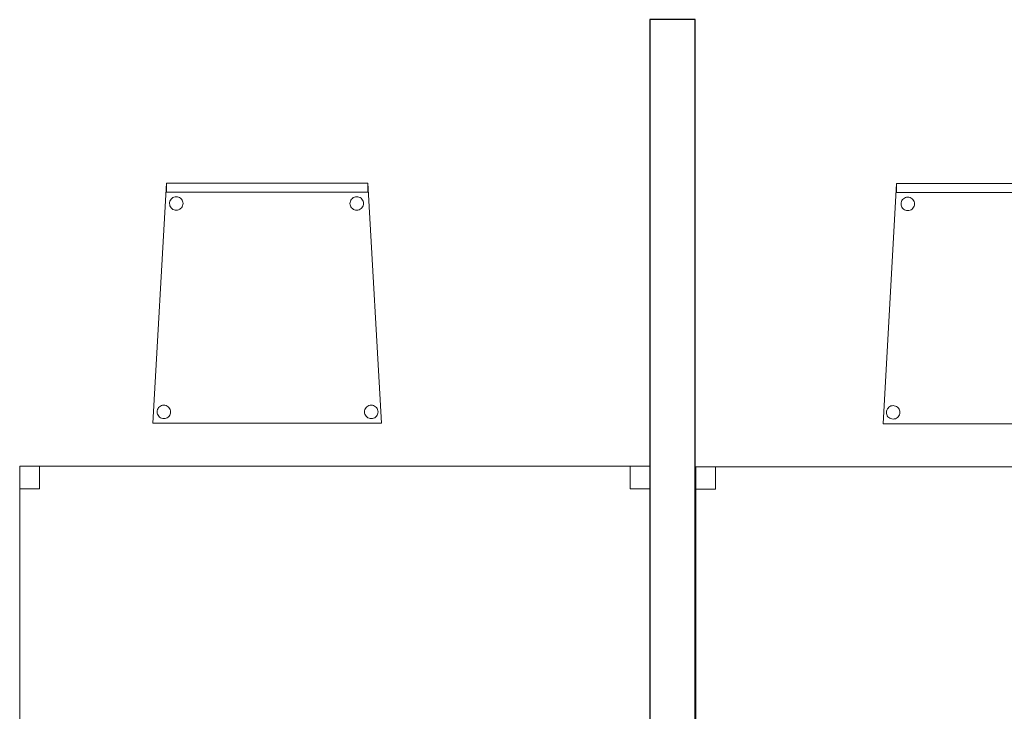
# Model space of a CAD drawing. Header units: metres. Extents: x 391.1 to 427.5, y 12.7 to 28.4.
# Tile 126 of 140: x 417.1 to 419.3, y 14.4 to 15.9. Entities that reach past the tile are written whole.
import ezdxf

# ---------------------------------------------------------------- set-up
doc = ezdxf.new("R2010")
doc.units = ezdxf.units.M
for name, color, linetype, lineweight in [('02_MOBILIARIO', 7, 'Continuous', 18), ('A-DETL-____-MBND', 7, 'Continuous', 18), ('A-WALL-____-MCUT', 7, 'Continuous', 25), ('A-WALL-____-OTLN', 7, 'Continuous', 25)]:
    doc.layers.add(name, color=color, linetype=linetype, lineweight=lineweight)

# ---------------------------------------------------------------- blocks, each defined once
blk = doc.blocks.new('Family - Taula 140X80_P1-154858-04_CLI_AIGUA_P1')
at = {"layer": 'A-DETL-____-MBND', "color": 253, "true_color": 0xaaaaaa}
for p, q in [((0, 0.7501), (0, 0.8001)), ((0, 0.8001), (0.0437, 0.8001)), ((0.0437, 0.8001), (0, 0.8001)), ((0, 0.8001), (0, 0.7501)), ((0, 0), (0, 0.8001)), ((0, 0.8001), (1.3973, 0.8001)), ((1.3973, 0.8001), (0, 0.8001)), ((0, 0.8001), (0, 0)), ((0.0437, 0.8001), (0.0437, 0.7501)), ((0.0437, 0.7501), (0.0437, 0.8001)), ((1.3536, 0.7501), (1.3536, 0.8001)), ((1.3536, 0.8001), (1.3973, 0.8001)), ((1.3973, 0.8001), (1.3536, 0.8001)), ((1.3536, 0.8001), (1.3536, 0.7501)), ((1.3973, 0.8001), (1.3973, 0.7501)), ((1.3973, 0.7501), (1.3973, 0.8001)), ((1.3973, 0.8001), (1.3973, 0)), ((1.3973, 0), (1.3973, 0.8001)), ((0.0437, 0.7501), (0, 0.7501)), ((0, 0.7501), (0.0437, 0.7501)), ((1.3973, 0.7501), (1.3536, 0.7501)), ((1.3536, 0.7501), (1.3973, 0.7501)), ((0, 0), (0, 0.05)), ((0, 0.05), (0.0437, 0.05)), ((0.0437, 0.05), (0, 0.05)), ((0, 0.05), (0, 0)), ((0.0437, 0.05), (0.0437, 0)), ((0.0437, 0), (0.0437, 0.05)), ((1.3536, 0), (1.3536, 0.05)), ((1.3536, 0.05), (1.3973, 0.05)), ((1.3973, 0.05), (1.3536, 0.05)), ((1.3536, 0.05), (1.3536, 0)), ((1.3973, 0.05), (1.3973, 0)), ((1.3973, 0), (1.3973, 0.05)), ((0.0437, 0), (0, 0)), ((0, 0), (0.0437, 0)), ((1.3973, 0), (0, 0)), ((0, 0), (1.3973, 0)), ((1.3973, 0), (1.3536, 0)), ((1.3536, 0), (1.3973, 0))]:
    blk.add_line(p, q, dxfattribs=at)
blk = doc.blocks.new('Family - Cadira confient_P1-154928-04_CLI_AIGUA_P1')
at = {"layer": 'A-DETL-____-MBND', "color": 253, "true_color": 0xaaaaaa}
for p, q in [((0, 0), (0.03, 0.5326)), ((0.03, 0.5326), (0, 0)), ((0.03, 0.5126), (0.03, 0.5326)), ((0.03, 0.5326), (0.4765, 0.5326)), ((0.4765, 0.5326), (0.03, 0.5326)), ((0.03, 0.5326), (0.03, 0.5126)), ((0.03, 0.5326), (0.4765, 0.5326)), ((0.4765, 0.5326), (0.03, 0.5326)), ((0.4765, 0.5326), (0.4765, 0.5126)), ((0.4765, 0.5126), (0.4765, 0.5326)), ((0.4765, 0.5326), (0.5065, 0)), ((0.5065, 0), (0.4765, 0.5326)), ((0.4765, 0.5126), (0.03, 0.5126)), ((0.03, 0.5126), (0.4765, 0.5126)), ((0.0496, 0.5016), (0.0521, 0.5022)), ((0.0521, 0.5022), (0.0496, 0.5016)), ((0.0521, 0.5022), (0.0547, 0.5024)), ((0.0547, 0.5024), (0.0521, 0.5022)), ((0.0547, 0.5024), (0.0573, 0.5022)), ((0.0573, 0.5022), (0.0547, 0.5024)), ((0.0573, 0.5022), (0.0598, 0.5015)), ((0.0598, 0.5015), (0.0573, 0.5022)), ((0.4496, 0.5016), (0.4521, 0.5022)), ((0.4521, 0.5022), (0.4496, 0.5016)), ((0.4521, 0.5022), (0.4547, 0.5024)), ((0.4547, 0.5024), (0.4521, 0.5022)), ((0.4547, 0.5024), (0.4573, 0.5022)), ((0.4573, 0.5022), (0.4547, 0.5024)), ((0.4573, 0.5022), (0.4598, 0.5015)), ((0.4598, 0.5015), (0.4573, 0.5022)), ((0.0397, 0.4876), (0.04, 0.4902)), ((0.04, 0.4902), (0.0397, 0.4876)), ((0.0399, 0.485), (0.0397, 0.4876)), ((0.0397, 0.4876), (0.0399, 0.485)), ((0.0406, 0.4825), (0.0399, 0.485)), ((0.0399, 0.485), (0.0406, 0.4825)), ((0.04, 0.4902), (0.0406, 0.4927)), ((0.0406, 0.4927), (0.04, 0.4902)), ((0.0406, 0.4927), (0.0417, 0.495)), ((0.0417, 0.495), (0.0406, 0.4927)), ((0.0417, 0.4801), (0.0406, 0.4825)), ((0.0406, 0.4825), (0.0417, 0.4801)), ((0.0417, 0.495), (0.0432, 0.4972)), ((0.0432, 0.4972), (0.0417, 0.495)), ((0.0432, 0.4972), (0.0451, 0.499)), ((0.0451, 0.499), (0.0432, 0.4972)), ((0.0451, 0.499), (0.0472, 0.5005)), ((0.0472, 0.5005), (0.0451, 0.499)), ((0.0472, 0.5005), (0.0496, 0.5016)), ((0.0496, 0.5016), (0.0472, 0.5005)), ((0.0598, 0.5015), (0.0622, 0.5004)), ((0.0622, 0.5004), (0.0598, 0.5015)), ((0.0622, 0.5004), (0.0643, 0.4989)), ((0.0643, 0.4989), (0.0622, 0.5004)), ((0.0643, 0.4989), (0.0661, 0.4971)), ((0.0661, 0.4971), (0.0643, 0.4989)), ((0.0661, 0.4971), (0.0676, 0.4949)), ((0.0676, 0.4949), (0.0661, 0.4971)), ((0.0676, 0.4949), (0.0687, 0.4926)), ((0.0687, 0.4926), (0.0676, 0.4949)), ((0.0687, 0.4823), (0.0676, 0.48)), ((0.0676, 0.48), (0.0687, 0.4823)), ((0.0687, 0.4926), (0.0694, 0.49)), ((0.0694, 0.49), (0.0687, 0.4926)), ((0.0694, 0.4848), (0.0687, 0.4823)), ((0.0687, 0.4823), (0.0694, 0.4848)), ((0.0694, 0.49), (0.0696, 0.4874)), ((0.0696, 0.4874), (0.0694, 0.49)), ((0.0696, 0.4874), (0.0694, 0.4848)), ((0.0694, 0.4848), (0.0696, 0.4874)), ((0.4397, 0.4876), (0.44, 0.4902)), ((0.44, 0.4902), (0.4397, 0.4876)), ((0.4399, 0.485), (0.4397, 0.4876)), ((0.4397, 0.4876), (0.4399, 0.485)), ((0.4406, 0.4825), (0.4399, 0.485)), ((0.4399, 0.485), (0.4406, 0.4825)), ((0.44, 0.4902), (0.4406, 0.4927)), ((0.4406, 0.4927), (0.44, 0.4902)), ((0.4406, 0.4927), (0.4417, 0.495)), ((0.4417, 0.495), (0.4406, 0.4927)), ((0.4417, 0.4801), (0.4406, 0.4825)), ((0.4406, 0.4825), (0.4417, 0.4801)), ((0.4417, 0.495), (0.4432, 0.4972)), ((0.4432, 0.4972), (0.4417, 0.495)), ((0.4432, 0.4972), (0.4451, 0.499)), ((0.4451, 0.499), (0.4432, 0.4972)), ((0.4451, 0.499), (0.4472, 0.5005)), ((0.4472, 0.5005), (0.4451, 0.499)), ((0.4472, 0.5005), (0.4496, 0.5016)), ((0.4496, 0.5016), (0.4472, 0.5005)), ((0.4598, 0.5015), (0.4622, 0.5004)), ((0.4622, 0.5004), (0.4598, 0.5015)), ((0.4622, 0.5004), (0.4643, 0.4989)), ((0.4643, 0.4989), (0.4622, 0.5004)), ((0.4643, 0.4989), (0.4661, 0.4971)), ((0.4661, 0.4971), (0.4643, 0.4989)), ((0.4661, 0.4971), (0.4676, 0.4949)), ((0.4676, 0.4949), (0.4661, 0.4971)), ((0.4676, 0.4949), (0.4687, 0.4926)), ((0.4687, 0.4926), (0.4676, 0.4949)), ((0.4687, 0.4823), (0.4676, 0.48)), ((0.4676, 0.48), (0.4687, 0.4823)), ((0.4687, 0.4926), (0.4694, 0.49)), ((0.4694, 0.49), (0.4687, 0.4926)), ((0.4694, 0.4848), (0.4687, 0.4823)), ((0.4687, 0.4823), (0.4694, 0.4848)), ((0.4694, 0.49), (0.4696, 0.4874)), ((0.4696, 0.4874), (0.4694, 0.49)), ((0.4696, 0.4874), (0.4694, 0.4848)), ((0.4694, 0.4848), (0.4696, 0.4874)), ((0.0432, 0.478), (0.0417, 0.4801)), ((0.0417, 0.4801), (0.0432, 0.478)), ((0.045, 0.4761), (0.0432, 0.478)), ((0.0432, 0.478), (0.045, 0.4761)), ((0.0471, 0.4746), (0.045, 0.4761)), ((0.045, 0.4761), (0.0471, 0.4746)), ((0.0495, 0.4735), (0.0471, 0.4746)), ((0.0471, 0.4746), (0.0495, 0.4735)), ((0.052, 0.4728), (0.0495, 0.4735)), ((0.0495, 0.4735), (0.052, 0.4728)), ((0.0546, 0.4726), (0.052, 0.4728)), ((0.052, 0.4728), (0.0546, 0.4726)), ((0.0572, 0.4728), (0.0546, 0.4726)), ((0.0546, 0.4726), (0.0572, 0.4728)), ((0.0597, 0.4734), (0.0572, 0.4728)), ((0.0572, 0.4728), (0.0597, 0.4734)), ((0.0621, 0.4745), (0.0597, 0.4734)), ((0.0597, 0.4734), (0.0621, 0.4745)), ((0.0642, 0.476), (0.0621, 0.4745)), ((0.0621, 0.4745), (0.0642, 0.476)), ((0.0661, 0.4779), (0.0642, 0.476)), ((0.0642, 0.476), (0.0661, 0.4779)), ((0.0676, 0.48), (0.0661, 0.4779)), ((0.0661, 0.4779), (0.0676, 0.48)), ((0.4432, 0.478), (0.4417, 0.4801)), ((0.4417, 0.4801), (0.4432, 0.478)), ((0.445, 0.4761), (0.4432, 0.478)), ((0.4432, 0.478), (0.445, 0.4761)), ((0.4471, 0.4746), (0.445, 0.4761)), ((0.445, 0.4761), (0.4471, 0.4746)), ((0.4495, 0.4735), (0.4471, 0.4746)), ((0.4471, 0.4746), (0.4495, 0.4735)), ((0.452, 0.4728), (0.4495, 0.4735)), ((0.4495, 0.4735), (0.452, 0.4728)), ((0.4546, 0.4726), (0.452, 0.4728)), ((0.452, 0.4728), (0.4546, 0.4726)), ((0.4572, 0.4728), (0.4546, 0.4726)), ((0.4546, 0.4726), (0.4572, 0.4728)), ((0.4597, 0.4734), (0.4572, 0.4728)), ((0.4572, 0.4728), (0.4597, 0.4734)), ((0.4621, 0.4745), (0.4597, 0.4734)), ((0.4597, 0.4734), (0.4621, 0.4745)), ((0.4642, 0.476), (0.4621, 0.4745)), ((0.4621, 0.4745), (0.4642, 0.476)), ((0.4661, 0.4779), (0.4642, 0.476)), ((0.4642, 0.476), (0.4661, 0.4779)), ((0.4676, 0.48), (0.4661, 0.4779)), ((0.4661, 0.4779), (0.4676, 0.48)), ((0.0074, 0.0252), (0.0076, 0.0278)), ((0.0076, 0.0278), (0.0074, 0.0252)), ((0.0076, 0.0226), (0.0074, 0.0252)), ((0.0074, 0.0252), (0.0076, 0.0226)), ((0.0076, 0.0278), (0.0083, 0.0303)), ((0.0083, 0.0303), (0.0076, 0.0278)), ((0.0082, 0.02), (0.0076, 0.0226)), ((0.0076, 0.0226), (0.0082, 0.02)), ((0.0083, 0.0303), (0.0094, 0.0326)), ((0.0094, 0.0326), (0.0083, 0.0303)), ((0.0094, 0.0326), (0.0109, 0.0347)), ((0.0109, 0.0347), (0.0094, 0.0326)), ((0.0109, 0.0347), (0.0127, 0.0366)), ((0.0127, 0.0366), (0.0109, 0.0347)), ((0.0127, 0.0366), (0.0149, 0.0381)), ((0.0149, 0.0381), (0.0127, 0.0366)), ((0.0149, 0.0381), (0.0172, 0.0392)), ((0.0172, 0.0392), (0.0149, 0.0381)), ((0.0172, 0.0392), (0.0198, 0.0398)), ((0.0198, 0.0398), (0.0172, 0.0392)), ((0.0198, 0.0398), (0.0224, 0.04)), ((0.0224, 0.04), (0.0198, 0.0398)), ((0.0224, 0.04), (0.0249, 0.0398)), ((0.0249, 0.0398), (0.0224, 0.04)), ((0.0249, 0.0398), (0.0275, 0.0391)), ((0.0275, 0.0391), (0.0249, 0.0398)), ((0.0275, 0.0391), (0.0298, 0.038)), ((0.0298, 0.038), (0.0275, 0.0391)), ((0.0298, 0.038), (0.0319, 0.0365)), ((0.0319, 0.0365), (0.0298, 0.038)), ((0.0319, 0.0365), (0.0338, 0.0346)), ((0.0338, 0.0346), (0.0319, 0.0365)), ((0.0338, 0.0346), (0.0353, 0.0325)), ((0.0353, 0.0325), (0.0338, 0.0346)), ((0.0353, 0.0325), (0.0363, 0.0301)), ((0.0363, 0.0301), (0.0353, 0.0325)), ((0.0363, 0.0301), (0.037, 0.0276)), ((0.037, 0.0276), (0.0363, 0.0301)), ((0.037, 0.0224), (0.0363, 0.0199)), ((0.0363, 0.0199), (0.037, 0.0224)), ((0.037, 0.0276), (0.0372, 0.025)), ((0.0372, 0.025), (0.037, 0.0276)), ((0.0372, 0.025), (0.037, 0.0224)), ((0.037, 0.0224), (0.0372, 0.025)), ((0.4674, 0.0252), (0.4676, 0.0278)), ((0.4676, 0.0278), (0.4674, 0.0252)), ((0.4676, 0.0226), (0.4674, 0.0252)), ((0.4674, 0.0252), (0.4676, 0.0226)), ((0.4676, 0.0278), (0.4683, 0.0303)), ((0.4683, 0.0303), (0.4676, 0.0278)), ((0.4682, 0.02), (0.4676, 0.0226)), ((0.4676, 0.0226), (0.4682, 0.02)), ((0.4683, 0.0303), (0.4694, 0.0326)), ((0.4694, 0.0326), (0.4683, 0.0303)), ((0.4694, 0.0326), (0.4709, 0.0347)), ((0.4709, 0.0347), (0.4694, 0.0326)), ((0.4709, 0.0347), (0.4727, 0.0366)), ((0.4727, 0.0366), (0.4709, 0.0347)), ((0.4727, 0.0366), (0.4749, 0.0381)), ((0.4749, 0.0381), (0.4727, 0.0366)), ((0.4749, 0.0381), (0.4772, 0.0392)), ((0.4772, 0.0392), (0.4749, 0.0381)), ((0.4772, 0.0392), (0.4798, 0.0398)), ((0.4798, 0.0398), (0.4772, 0.0392)), ((0.4798, 0.0398), (0.4824, 0.04)), ((0.4824, 0.04), (0.4798, 0.0398)), ((0.4824, 0.04), (0.4849, 0.0398)), ((0.4849, 0.0398), (0.4824, 0.04)), ((0.4849, 0.0398), (0.4875, 0.0391)), ((0.4875, 0.0391), (0.4849, 0.0398)), ((0.4875, 0.0391), (0.4898, 0.038)), ((0.4898, 0.038), (0.4875, 0.0391)), ((0.4898, 0.038), (0.4919, 0.0365)), ((0.4919, 0.0365), (0.4898, 0.038)), ((0.4919, 0.0365), (0.4938, 0.0346)), ((0.4938, 0.0346), (0.4919, 0.0365)), ((0.4938, 0.0346), (0.4953, 0.0325)), ((0.4953, 0.0325), (0.4938, 0.0346)), ((0.4953, 0.0325), (0.4963, 0.0301)), ((0.4963, 0.0301), (0.4953, 0.0325)), ((0.4963, 0.0301), (0.497, 0.0276)), ((0.497, 0.0276), (0.4963, 0.0301)), ((0.497, 0.0224), (0.4963, 0.0199)), ((0.4963, 0.0199), (0.497, 0.0224)), ((0.497, 0.0276), (0.4972, 0.025)), ((0.4972, 0.025), (0.497, 0.0276)), ((0.4972, 0.025), (0.497, 0.0224)), ((0.497, 0.0224), (0.4972, 0.025)), ((0.5065, 0), (0, 0)), ((0, 0), (0.5065, 0)), ((0.0093, 0.0177), (0.0082, 0.02)), ((0.0082, 0.02), (0.0093, 0.0177)), ((0.0108, 0.0155), (0.0093, 0.0177)), ((0.0093, 0.0177), (0.0108, 0.0155)), ((0.0126, 0.0137), (0.0108, 0.0155)), ((0.0108, 0.0155), (0.0126, 0.0137)), ((0.0148, 0.0122), (0.0126, 0.0137)), ((0.0126, 0.0137), (0.0148, 0.0122)), ((0.0171, 0.0111), (0.0148, 0.0122)), ((0.0148, 0.0122), (0.0171, 0.0111)), ((0.0196, 0.0104), (0.0171, 0.0111)), ((0.0171, 0.0111), (0.0196, 0.0104)), ((0.0222, 0.0102), (0.0196, 0.0104)), ((0.0196, 0.0104), (0.0222, 0.0102)), ((0.0248, 0.0104), (0.0222, 0.0102)), ((0.0222, 0.0102), (0.0248, 0.0104)), ((0.0273, 0.011), (0.0248, 0.0104)), ((0.0248, 0.0104), (0.0273, 0.011)), ((0.0297, 0.0121), (0.0273, 0.011)), ((0.0273, 0.011), (0.0297, 0.0121)), ((0.0318, 0.0136), (0.0297, 0.0121)), ((0.0297, 0.0121), (0.0318, 0.0136)), ((0.0337, 0.0154), (0.0318, 0.0136)), ((0.0318, 0.0136), (0.0337, 0.0154)), ((0.0352, 0.0176), (0.0337, 0.0154)), ((0.0337, 0.0154), (0.0352, 0.0176)), ((0.0363, 0.0199), (0.0352, 0.0176)), ((0.0352, 0.0176), (0.0363, 0.0199)), ((0.4693, 0.0177), (0.4682, 0.02)), ((0.4682, 0.02), (0.4693, 0.0177)), ((0.4708, 0.0155), (0.4693, 0.0177)), ((0.4693, 0.0177), (0.4708, 0.0155)), ((0.4726, 0.0137), (0.4708, 0.0155)), ((0.4708, 0.0155), (0.4726, 0.0137)), ((0.4748, 0.0122), (0.4726, 0.0137)), ((0.4726, 0.0137), (0.4748, 0.0122)), ((0.4771, 0.0111), (0.4748, 0.0122)), ((0.4748, 0.0122), (0.4771, 0.0111)), ((0.4796, 0.0104), (0.4771, 0.0111)), ((0.4771, 0.0111), (0.4796, 0.0104)), ((0.4822, 0.0102), (0.4796, 0.0104)), ((0.4796, 0.0104), (0.4822, 0.0102)), ((0.4848, 0.0104), (0.4822, 0.0102)), ((0.4822, 0.0102), (0.4848, 0.0104)), ((0.4873, 0.011), (0.4848, 0.0104)), ((0.4848, 0.0104), (0.4873, 0.011)), ((0.4897, 0.0121), (0.4873, 0.011)), ((0.4873, 0.011), (0.4897, 0.0121)), ((0.4918, 0.0136), (0.4897, 0.0121)), ((0.4897, 0.0121), (0.4918, 0.0136)), ((0.4937, 0.0154), (0.4918, 0.0136)), ((0.4918, 0.0136), (0.4937, 0.0154)), ((0.4952, 0.0176), (0.4937, 0.0154)), ((0.4937, 0.0154), (0.4952, 0.0176)), ((0.4963, 0.0199), (0.4952, 0.0176)), ((0.4952, 0.0176), (0.4963, 0.0199))]:
    blk.add_line(p, q, dxfattribs=at)
blk = doc.blocks.new('Family - Taula 140X80_P1-155022-04_CLI_AIGUA_P1')
at = {"layer": 'A-DETL-____-MBND', "color": 253, "true_color": 0xaaaaaa}
for p, q in [((0, 0.7501), (0, 0.8001)), ((0, 0.8001), (0.0437, 0.8001)), ((0.0437, 0.8001), (0, 0.8001)), ((0, 0.8001), (0, 0.7501)), ((0, 0), (0, 0.8001)), ((0, 0.8001), (1.3973, 0.8001)), ((1.3973, 0.8001), (0, 0.8001)), ((0, 0.8001), (0, 0)), ((0.0437, 0.8001), (0.0437, 0.7501)), ((0.0437, 0.7501), (0.0437, 0.8001)), ((1.3536, 0.7501), (1.3536, 0.8001)), ((1.3536, 0.8001), (1.3973, 0.8001)), ((1.3973, 0.8001), (1.3536, 0.8001)), ((1.3536, 0.8001), (1.3536, 0.7501)), ((1.3973, 0.8001), (1.3973, 0.7501)), ((1.3973, 0.7501), (1.3973, 0.8001)), ((1.3973, 0.8001), (1.3973, 0)), ((1.3973, 0), (1.3973, 0.8001)), ((0.0437, 0.7501), (0, 0.7501)), ((0, 0.7501), (0.0437, 0.7501)), ((1.3973, 0.7501), (1.3536, 0.7501)), ((1.3536, 0.7501), (1.3973, 0.7501)), ((0, 0), (0, 0.05)), ((0, 0.05), (0.0437, 0.05)), ((0.0437, 0.05), (0, 0.05)), ((0, 0.05), (0, 0)), ((0.0437, 0.05), (0.0437, 0)), ((0.0437, 0), (0.0437, 0.05)), ((1.3536, 0), (1.3536, 0.05)), ((1.3536, 0.05), (1.3973, 0.05)), ((1.3973, 0.05), (1.3536, 0.05)), ((1.3536, 0.05), (1.3536, 0)), ((1.3973, 0.05), (1.3973, 0)), ((1.3973, 0), (1.3973, 0.05)), ((0.0437, 0), (0, 0)), ((0, 0), (0.0437, 0)), ((1.3973, 0), (0, 0)), ((0, 0), (1.3973, 0)), ((1.3973, 0), (1.3536, 0)), ((1.3536, 0), (1.3973, 0))]:
    blk.add_line(p, q, dxfattribs=at)
blk = doc.blocks.new('Family - Cadira confient_P1-155118-04_CLI_AIGUA_P1')
at = {"layer": 'A-DETL-____-MBND', "color": 253, "true_color": 0xaaaaaa}
for p, q in [((0, 0), (0.03, 0.5326)), ((0.03, 0.5326), (0, 0)), ((0.03, 0.5126), (0.03, 0.5326)), ((0.03, 0.5326), (0.4765, 0.5326)), ((0.03, 0.5326), (0.03, 0.5126)), ((0.4765, 0.5326), (0.03, 0.5326)), ((0.03, 0.5326), (0.4765, 0.5326)), ((0.4765, 0.5326), (0.03, 0.5326)), ((0.4765, 0.5326), (0.4765, 0.5126)), ((0.4765, 0.5126), (0.4765, 0.5326)), ((0.4765, 0.5326), (0.5065, 0)), ((0.5065, 0), (0.4765, 0.5326)), ((0.4765, 0.5126), (0.03, 0.5126)), ((0.03, 0.5126), (0.4765, 0.5126)), ((0.0467, 0.5015), (0.0492, 0.5022)), ((0.0492, 0.5022), (0.0467, 0.5015)), ((0.0492, 0.5022), (0.0518, 0.5024)), ((0.0518, 0.5024), (0.0492, 0.5022)), ((0.0518, 0.5024), (0.0544, 0.5022)), ((0.0544, 0.5022), (0.0518, 0.5024)), ((0.0544, 0.5022), (0.0569, 0.5016)), ((0.0569, 0.5016), (0.0544, 0.5022)), ((0.4467, 0.5015), (0.4492, 0.5022)), ((0.4492, 0.5022), (0.4467, 0.5015)), ((0.4492, 0.5022), (0.4518, 0.5024)), ((0.4518, 0.5024), (0.4492, 0.5022)), ((0.4518, 0.5024), (0.4544, 0.5022)), ((0.4544, 0.5022), (0.4518, 0.5024)), ((0.4544, 0.5022), (0.4569, 0.5016)), ((0.4569, 0.5016), (0.4544, 0.5022)), ((0.0369, 0.4874), (0.0371, 0.49)), ((0.0371, 0.49), (0.0369, 0.4874)), ((0.0372, 0.4848), (0.0369, 0.4874)), ((0.0369, 0.4874), (0.0372, 0.4848)), ((0.0371, 0.49), (0.0378, 0.4926)), ((0.0378, 0.4926), (0.0371, 0.49)), ((0.0378, 0.4823), (0.0372, 0.4848)), ((0.0372, 0.4848), (0.0378, 0.4823)), ((0.0378, 0.4926), (0.0389, 0.4949)), ((0.0389, 0.4949), (0.0378, 0.4926)), ((0.039, 0.48), (0.0378, 0.4823)), ((0.0378, 0.4823), (0.039, 0.48)), ((0.0389, 0.4949), (0.0404, 0.4971)), ((0.0404, 0.4971), (0.0389, 0.4949)), ((0.0404, 0.4971), (0.0422, 0.4989)), ((0.0422, 0.4989), (0.0404, 0.4971)), ((0.0422, 0.4989), (0.0443, 0.5004)), ((0.0443, 0.5004), (0.0422, 0.4989)), ((0.0443, 0.5004), (0.0467, 0.5015)), ((0.0467, 0.5015), (0.0443, 0.5004)), ((0.0569, 0.5016), (0.0593, 0.5005)), ((0.0593, 0.5005), (0.0569, 0.5016)), ((0.0593, 0.5005), (0.0614, 0.499)), ((0.0614, 0.499), (0.0593, 0.5005)), ((0.0614, 0.499), (0.0633, 0.4972)), ((0.0633, 0.4972), (0.0614, 0.499)), ((0.0633, 0.4972), (0.0648, 0.495)), ((0.0648, 0.495), (0.0633, 0.4972)), ((0.0648, 0.495), (0.0659, 0.4927)), ((0.0659, 0.4927), (0.0648, 0.495)), ((0.0659, 0.4825), (0.0648, 0.4801)), ((0.0648, 0.4801), (0.0659, 0.4825)), ((0.0659, 0.4927), (0.0666, 0.4902)), ((0.0666, 0.4902), (0.0659, 0.4927)), ((0.0666, 0.485), (0.0659, 0.4825)), ((0.0659, 0.4825), (0.0666, 0.485)), ((0.0666, 0.4902), (0.0668, 0.4876)), ((0.0668, 0.4876), (0.0666, 0.4902)), ((0.0668, 0.4876), (0.0666, 0.485)), ((0.0666, 0.485), (0.0668, 0.4876)), ((0.4369, 0.4874), (0.4371, 0.49)), ((0.4371, 0.49), (0.4369, 0.4874)), ((0.4372, 0.4848), (0.4369, 0.4874)), ((0.4369, 0.4874), (0.4372, 0.4848)), ((0.4371, 0.49), (0.4378, 0.4926)), ((0.4378, 0.4926), (0.4371, 0.49)), ((0.4378, 0.4823), (0.4372, 0.4848)), ((0.4372, 0.4848), (0.4378, 0.4823)), ((0.4378, 0.4926), (0.4389, 0.4949)), ((0.4389, 0.4949), (0.4378, 0.4926)), ((0.439, 0.48), (0.4378, 0.4823)), ((0.4378, 0.4823), (0.439, 0.48)), ((0.4389, 0.4949), (0.4404, 0.4971)), ((0.4404, 0.4971), (0.4389, 0.4949)), ((0.4404, 0.4971), (0.4422, 0.4989)), ((0.4422, 0.4989), (0.4404, 0.4971)), ((0.4422, 0.4989), (0.4443, 0.5004)), ((0.4443, 0.5004), (0.4422, 0.4989)), ((0.4443, 0.5004), (0.4467, 0.5015)), ((0.4467, 0.5015), (0.4443, 0.5004)), ((0.4569, 0.5016), (0.4593, 0.5005)), ((0.4593, 0.5005), (0.4569, 0.5016)), ((0.4593, 0.5005), (0.4614, 0.499)), ((0.4614, 0.499), (0.4593, 0.5005)), ((0.4614, 0.499), (0.4633, 0.4972)), ((0.4633, 0.4972), (0.4614, 0.499)), ((0.4633, 0.4972), (0.4648, 0.495)), ((0.4648, 0.495), (0.4633, 0.4972)), ((0.4648, 0.495), (0.4659, 0.4927)), ((0.4659, 0.4927), (0.4648, 0.495)), ((0.4659, 0.4825), (0.4648, 0.4801)), ((0.4648, 0.4801), (0.4659, 0.4825)), ((0.4659, 0.4927), (0.4666, 0.4902)), ((0.4666, 0.4902), (0.4659, 0.4927)), ((0.4666, 0.485), (0.4659, 0.4825)), ((0.4659, 0.4825), (0.4666, 0.485)), ((0.4666, 0.4902), (0.4668, 0.4876)), ((0.4668, 0.4876), (0.4666, 0.4902)), ((0.4668, 0.4876), (0.4666, 0.485)), ((0.4666, 0.485), (0.4668, 0.4876)), ((0.0405, 0.4779), (0.039, 0.48)), ((0.039, 0.48), (0.0405, 0.4779)), ((0.0423, 0.476), (0.0405, 0.4779)), ((0.0405, 0.4779), (0.0423, 0.476)), ((0.0445, 0.4745), (0.0423, 0.476)), ((0.0423, 0.476), (0.0445, 0.4745)), ((0.0468, 0.4734), (0.0445, 0.4745)), ((0.0445, 0.4745), (0.0468, 0.4734)), ((0.0493, 0.4728), (0.0468, 0.4734)), ((0.0468, 0.4734), (0.0493, 0.4728)), ((0.0519, 0.4726), (0.0493, 0.4728)), ((0.0493, 0.4728), (0.0519, 0.4726)), ((0.0545, 0.4728), (0.0519, 0.4726)), ((0.0519, 0.4726), (0.0545, 0.4728)), ((0.057, 0.4735), (0.0545, 0.4728)), ((0.0545, 0.4728), (0.057, 0.4735)), ((0.0594, 0.4746), (0.057, 0.4735)), ((0.057, 0.4735), (0.0594, 0.4746)), ((0.0615, 0.4761), (0.0594, 0.4746)), ((0.0594, 0.4746), (0.0615, 0.4761)), ((0.0633, 0.478), (0.0615, 0.4761)), ((0.0615, 0.4761), (0.0633, 0.478)), ((0.0648, 0.4801), (0.0633, 0.478)), ((0.0633, 0.478), (0.0648, 0.4801)), ((0.4405, 0.4779), (0.439, 0.48)), ((0.439, 0.48), (0.4405, 0.4779)), ((0.4423, 0.476), (0.4405, 0.4779)), ((0.4405, 0.4779), (0.4423, 0.476)), ((0.4445, 0.4745), (0.4423, 0.476)), ((0.4423, 0.476), (0.4445, 0.4745)), ((0.4468, 0.4734), (0.4445, 0.4745)), ((0.4445, 0.4745), (0.4468, 0.4734)), ((0.4493, 0.4728), (0.4468, 0.4734)), ((0.4468, 0.4734), (0.4493, 0.4728)), ((0.4519, 0.4726), (0.4493, 0.4728)), ((0.4493, 0.4728), (0.4519, 0.4726)), ((0.4545, 0.4728), (0.4519, 0.4726)), ((0.4519, 0.4726), (0.4545, 0.4728)), ((0.457, 0.4735), (0.4545, 0.4728)), ((0.4545, 0.4728), (0.457, 0.4735)), ((0.4594, 0.4746), (0.457, 0.4735)), ((0.457, 0.4735), (0.4594, 0.4746)), ((0.4615, 0.4761), (0.4594, 0.4746)), ((0.4594, 0.4746), (0.4615, 0.4761)), ((0.4633, 0.478), (0.4615, 0.4761)), ((0.4615, 0.4761), (0.4633, 0.478)), ((0.4648, 0.4801), (0.4633, 0.478)), ((0.4633, 0.478), (0.4648, 0.4801)), ((0.0093, 0.025), (0.0095, 0.0276)), ((0.0095, 0.0276), (0.0093, 0.025)), ((0.0095, 0.0224), (0.0093, 0.025)), ((0.0093, 0.025), (0.0095, 0.0224)), ((0.0095, 0.0276), (0.0102, 0.0301)), ((0.0102, 0.0301), (0.0095, 0.0276)), ((0.0102, 0.0199), (0.0095, 0.0224)), ((0.0095, 0.0224), (0.0102, 0.0199)), ((0.0102, 0.0301), (0.0113, 0.0325)), ((0.0113, 0.0325), (0.0102, 0.0301)), ((0.0113, 0.0325), (0.0127, 0.0346)), ((0.0127, 0.0346), (0.0113, 0.0325)), ((0.0127, 0.0346), (0.0146, 0.0365)), ((0.0146, 0.0365), (0.0127, 0.0346)), ((0.0146, 0.0365), (0.0167, 0.038)), ((0.0167, 0.038), (0.0146, 0.0365)), ((0.0167, 0.038), (0.0191, 0.0391)), ((0.0191, 0.0391), (0.0167, 0.038)), ((0.0191, 0.0391), (0.0216, 0.0398)), ((0.0216, 0.0398), (0.0191, 0.0391)), ((0.0216, 0.0398), (0.0242, 0.04)), ((0.0242, 0.04), (0.0216, 0.0398)), ((0.0242, 0.04), (0.0268, 0.0398)), ((0.0268, 0.0398), (0.0242, 0.04)), ((0.0268, 0.0398), (0.0293, 0.0392)), ((0.0293, 0.0392), (0.0268, 0.0398)), ((0.0293, 0.0392), (0.0316, 0.0381)), ((0.0316, 0.0381), (0.0293, 0.0392)), ((0.0316, 0.0381), (0.0338, 0.0366)), ((0.0338, 0.0366), (0.0316, 0.0381)), ((0.0338, 0.0366), (0.0356, 0.0347)), ((0.0356, 0.0347), (0.0338, 0.0366)), ((0.0356, 0.0347), (0.0371, 0.0326)), ((0.0371, 0.0326), (0.0356, 0.0347)), ((0.0371, 0.0326), (0.0382, 0.0303)), ((0.0382, 0.0303), (0.0371, 0.0326)), ((0.0382, 0.0303), (0.0389, 0.0278)), ((0.0389, 0.0278), (0.0382, 0.0303)), ((0.0389, 0.0226), (0.0383, 0.02)), ((0.0383, 0.02), (0.0389, 0.0226)), ((0.0389, 0.0278), (0.0392, 0.0252)), ((0.0392, 0.0252), (0.0389, 0.0278)), ((0.0392, 0.0252), (0.0389, 0.0226)), ((0.0389, 0.0226), (0.0392, 0.0252)), ((0.4693, 0.025), (0.4695, 0.0276)), ((0.4695, 0.0276), (0.4693, 0.025)), ((0.4695, 0.0224), (0.4693, 0.025)), ((0.4693, 0.025), (0.4695, 0.0224)), ((0.4695, 0.0276), (0.4702, 0.0301)), ((0.4702, 0.0301), (0.4695, 0.0276)), ((0.4702, 0.0199), (0.4695, 0.0224)), ((0.4695, 0.0224), (0.4702, 0.0199)), ((0.4702, 0.0301), (0.4713, 0.0325)), ((0.4713, 0.0325), (0.4702, 0.0301)), ((0.4713, 0.0325), (0.4727, 0.0346)), ((0.4727, 0.0346), (0.4713, 0.0325)), ((0.4727, 0.0346), (0.4746, 0.0365)), ((0.4746, 0.0365), (0.4727, 0.0346)), ((0.4746, 0.0365), (0.4767, 0.038)), ((0.4767, 0.038), (0.4746, 0.0365)), ((0.4767, 0.038), (0.4791, 0.0391)), ((0.4791, 0.0391), (0.4767, 0.038)), ((0.4791, 0.0391), (0.4816, 0.0398)), ((0.4816, 0.0398), (0.4791, 0.0391)), ((0.4816, 0.0398), (0.4842, 0.04)), ((0.4842, 0.04), (0.4816, 0.0398)), ((0.4842, 0.04), (0.4868, 0.0398)), ((0.4868, 0.0398), (0.4842, 0.04)), ((0.4868, 0.0398), (0.4893, 0.0392)), ((0.4893, 0.0392), (0.4868, 0.0398)), ((0.4893, 0.0392), (0.4916, 0.0381)), ((0.4916, 0.0381), (0.4893, 0.0392)), ((0.4916, 0.0381), (0.4938, 0.0366)), ((0.4938, 0.0366), (0.4916, 0.0381)), ((0.4938, 0.0366), (0.4956, 0.0347)), ((0.4956, 0.0347), (0.4938, 0.0366)), ((0.4956, 0.0347), (0.4971, 0.0326)), ((0.4971, 0.0326), (0.4956, 0.0347)), ((0.4971, 0.0326), (0.4982, 0.0303)), ((0.4982, 0.0303), (0.4971, 0.0326)), ((0.4982, 0.0303), (0.4989, 0.0278)), ((0.4989, 0.0278), (0.4982, 0.0303)), ((0.4989, 0.0226), (0.4983, 0.02)), ((0.4983, 0.02), (0.4989, 0.0226)), ((0.4989, 0.0278), (0.4992, 0.0252)), ((0.4992, 0.0252), (0.4989, 0.0278)), ((0.4992, 0.0252), (0.4989, 0.0226)), ((0.4989, 0.0226), (0.4992, 0.0252)), ((0.5065, 0), (0, 0)), ((0, 0), (0.5065, 0)), ((0.0113, 0.0176), (0.0102, 0.0199)), ((0.0102, 0.0199), (0.0113, 0.0176)), ((0.0128, 0.0154), (0.0113, 0.0176)), ((0.0113, 0.0176), (0.0128, 0.0154)), ((0.0147, 0.0136), (0.0128, 0.0154)), ((0.0128, 0.0154), (0.0147, 0.0136)), ((0.0168, 0.0121), (0.0147, 0.0136)), ((0.0147, 0.0136), (0.0168, 0.0121)), ((0.0192, 0.011), (0.0168, 0.0121)), ((0.0168, 0.0121), (0.0192, 0.011)), ((0.0217, 0.0104), (0.0192, 0.011)), ((0.0192, 0.011), (0.0217, 0.0104)), ((0.0243, 0.0102), (0.0217, 0.0104)), ((0.0217, 0.0104), (0.0243, 0.0102)), ((0.0269, 0.0104), (0.0243, 0.0102)), ((0.0243, 0.0102), (0.0269, 0.0104)), ((0.0294, 0.0111), (0.0269, 0.0104)), ((0.0269, 0.0104), (0.0294, 0.0111)), ((0.0318, 0.0122), (0.0294, 0.0111)), ((0.0294, 0.0111), (0.0318, 0.0122)), ((0.0339, 0.0137), (0.0318, 0.0122)), ((0.0318, 0.0122), (0.0339, 0.0137)), ((0.0357, 0.0155), (0.0339, 0.0137)), ((0.0339, 0.0137), (0.0357, 0.0155)), ((0.0372, 0.0177), (0.0357, 0.0155)), ((0.0357, 0.0155), (0.0372, 0.0177)), ((0.0383, 0.02), (0.0372, 0.0177)), ((0.0372, 0.0177), (0.0383, 0.02)), ((0.4713, 0.0176), (0.4702, 0.0199)), ((0.4702, 0.0199), (0.4713, 0.0176)), ((0.4728, 0.0154), (0.4713, 0.0176)), ((0.4713, 0.0176), (0.4728, 0.0154)), ((0.4747, 0.0136), (0.4728, 0.0154)), ((0.4728, 0.0154), (0.4747, 0.0136)), ((0.4768, 0.0121), (0.4747, 0.0136)), ((0.4747, 0.0136), (0.4768, 0.0121)), ((0.4792, 0.011), (0.4768, 0.0121)), ((0.4768, 0.0121), (0.4792, 0.011)), ((0.4817, 0.0104), (0.4792, 0.011)), ((0.4792, 0.011), (0.4817, 0.0104)), ((0.4843, 0.0102), (0.4817, 0.0104)), ((0.4817, 0.0104), (0.4843, 0.0102)), ((0.4869, 0.0104), (0.4843, 0.0102)), ((0.4843, 0.0102), (0.4869, 0.0104)), ((0.4894, 0.0111), (0.4869, 0.0104)), ((0.4869, 0.0104), (0.4894, 0.0111)), ((0.4918, 0.0122), (0.4894, 0.0111)), ((0.4894, 0.0111), (0.4918, 0.0122)), ((0.4939, 0.0137), (0.4918, 0.0122)), ((0.4918, 0.0122), (0.4939, 0.0137)), ((0.4957, 0.0155), (0.4939, 0.0137)), ((0.4939, 0.0137), (0.4957, 0.0155)), ((0.4972, 0.0177), (0.4957, 0.0155)), ((0.4957, 0.0155), (0.4972, 0.0177)), ((0.4983, 0.02), (0.4972, 0.0177)), ((0.4972, 0.0177), (0.4983, 0.02))]:
    blk.add_line(p, q, dxfattribs=at)
blk = doc.blocks.new('Family - Envans P1-155264-04_CLI_AIGUA_P1')
at = {"layer": 'A-WALL-____-MCUT', "color": 253, "true_color": 0xaaaaaa}
for p, q in [((2.7888, 0.1), (0, 0.1)), ((0, 0.1), (0, 0)), ((2.7888, 0), (2.7888, 0.1)), ((0, 0), (2.7888, 0))]:
    blk.add_line(p, q, dxfattribs=at)
at = {"layer": 'A-WALL-____-OTLN', "color": 253, "true_color": 0xaaaaaa}
for p, q in [((2.7888, 0.1), (0, 0.1)), ((0, 0.1), (0, 0)), ((2.7888, 0), (2.7888, 0.1)), ((0, 0), (2.7888, 0))]:
    blk.add_line(p, q, dxfattribs=at)
at = {"layer": 'A-WALL-____-OTLN', "color": 253, "lineweight": 18, "true_color": 0xaaaaaa}
blk.add_line((0, 0), (2.7888, 0), dxfattribs=at)
blk = doc.blocks.new('LONDR55-XX_ZZ-ARQ-CAA-M3D-Londres55_ifc-1-04_CLI_AIGUA_P1')
at = {"layer": '02_MOBILIARIO', "color": 253, "lineweight": 18, "true_color": 0xaaaaaa}
for name, p in [('Family - Cadira confient_P1-155118-04_CLI_AIGUA_P1', (417.3953, 15.0142)), ('Family - Cadira confient_P1-154928-04_CLI_AIGUA_P1', (419.0143, 15.0132)), ('Family - Taula 140X80_P1-154858-04_CLI_AIGUA_P1', (417.0999, 14.1185)), ('Family - Taula 140X80_P1-155022-04_CLI_AIGUA_P1', (418.5989, 14.1175))]:
    blk.add_blockref(name, p, dxfattribs=at)
at = {"layer": 'A-WALL-____-OTLN', "color": 253, "lineweight": 18, "true_color": 0xaaaaaa, "rotation": 270}
blk.add_blockref('Family - Envans P1-155264-04_CLI_AIGUA_P1', (418.4973, 15.9095), dxfattribs=at)

msp = doc.modelspace()

# ---------------------------------------------------------------- block references
at = {"lineweight": 5}
msp.add_blockref('LONDR55-XX_ZZ-ARQ-CAA-M3D-Londres55_ifc-1-04_CLI_AIGUA_P1', (0, 0), dxfattribs=at)

doc.saveas('drawing.dxf')
